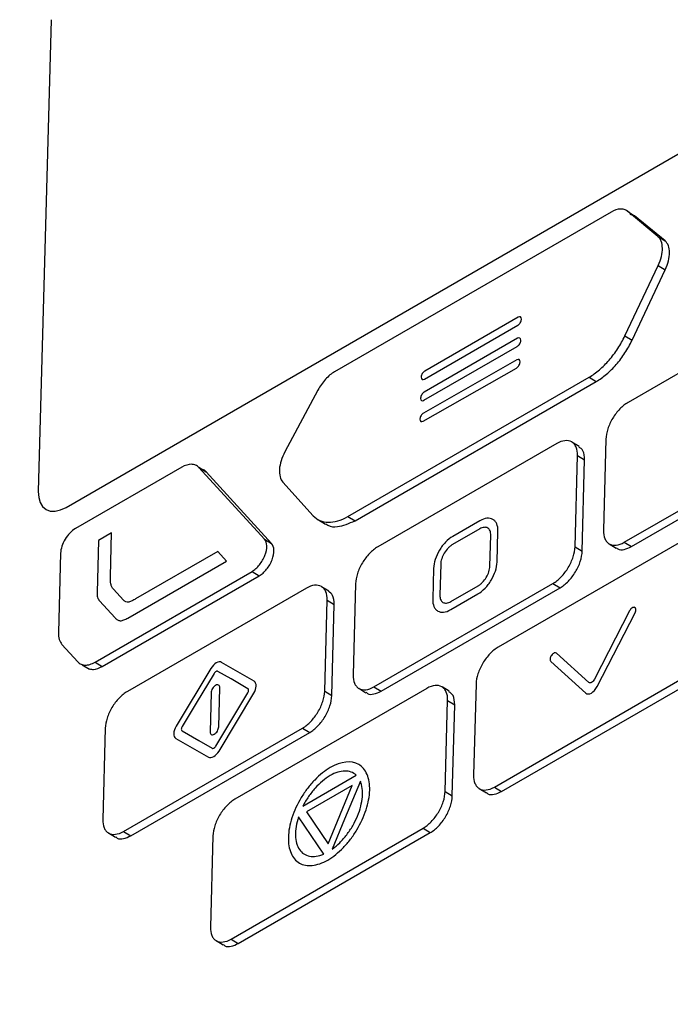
# Model space of a CAD drawing. Header units: millimetres. Extents: x 155400 to 158106, y 111257 to 114783.
# Tile 75 of 152: x 157635 to 157667, y 112040 to 112089. Entities that reach past the tile are written whole.
import ezdxf

# ---------------------------------------------------------------- set-up
doc = ezdxf.new("R2010")
doc.units = ezdxf.units.MM

msp = doc.modelspace()

# ---------------------------------------------------------------- linework, layer by layer
at = {"color": 7, "linetype": 'Continuous', "lineweight": 25}
for p, q in [((157636.812, 112089.031), (157636.176, 112065.727)), ((157637.547, 112064.936), (157679.266, 112089.015)), ((157664.497, 112079.528), (157650.825, 112071.636)), ((157666.807, 112078.318), (157665.302, 112079.562)), ((157665.302, 112079.562), (157665.656, 112079.346)), ((157665.656, 112079.346), (157665.443, 112079.402)), ((157667.16, 112078.101), (157665.656, 112079.346)), ((157666.807, 112078.318), (157667.16, 112078.101)), ((157665.177, 112073.411), (157666.821, 112076.892)), ((157666.821, 112076.892), (157667.174, 112076.675)), ((157665.53, 112073.194), (157667.174, 112076.675)), ((157674.183, 112075.231), (157665.332, 112070.122)), ((157659.892, 112074.332), (157655.282, 112071.671)), ((157660.056, 112074.221), (157660.057, 112074.237)), ((157655.271, 112071.269), (157659.881, 112073.93)), ((157659.864, 112073.287), (157655.253, 112070.627)), ((157660.028, 112073.176), (157660.028, 112073.193)), ((157665.177, 112073.411), (157665.53, 112073.194)), ((157655.242, 112070.225), (157659.853, 112072.886)), ((157659.83, 112072.224), (157655.221, 112069.595)), ((157659.993, 112072.111), (157659.994, 112072.127)), ((157655.208, 112069.192), (157659.817, 112071.821)), ((157651.484, 112064.489), (157663.407, 112071.371)), ((157651.837, 112064.273), (157663.76, 112071.154)), ((157655.107, 112071.38), (157655.106, 112071.364)), ((157663.407, 112071.371), (157663.76, 112071.154)), ((157649.999, 112070.734), (157648.363, 112067.677)), ((157655.078, 112070.336), (157655.078, 112070.32)), ((157655.045, 112069.305), (157655.044, 112069.289)), ((157662.909, 112067.943), (157662.556, 112068.16)), ((157664.239, 112068.305), (157664.116, 112063.804)), ((157665.144, 112063.211), (157673.994, 112068.319)), ((157665.497, 112062.995), (157674.348, 112068.103)), ((157661.805, 112068.087), (157652.955, 112062.978)), ((157662.71, 112062.993), (157662.833, 112067.493)), ((157662.833, 112067.493), (157663.186, 112067.277)), ((157663.064, 112062.776), (157663.186, 112067.277)), ((157643.263, 112066.917), (157638.007, 112063.883)), ((157643.908, 112067.033), (157643.892, 112067.043)), ((157644.246, 112066.826), (157644.105, 112066.913)), ((157647.354, 112063.366), (157644.117, 112066.904)), ((157644.117, 112066.904), (157644.471, 112066.688)), ((157647.707, 112063.149), (157644.471, 112066.688)), ((157648.266, 112066.183), (157649.77, 112064.519)), ((157650.027, 112064.316), (157650.381, 112064.099)), ((157651.484, 112064.489), (157651.837, 112064.273)), ((157658.007, 112064.273), (157656.663, 112063.497)), ((157657.996, 112063.871), (157656.652, 112063.095)), ((157658.856, 112062.232), (157658.897, 112063.759)), ((157639.147, 112063.299), (157639.077, 112060.736)), ((157639.801, 112063.676), (157639.147, 112063.299)), ((157639.742, 112061.521), (157639.801, 112063.676)), ((157647.354, 112063.366), (157647.707, 112063.149)), ((157658.502, 112062.028), (157658.544, 112063.555)), ((157668.395, 112063.499), (157658.911, 112058.025)), ((157645.052, 112062.757), (157640.983, 112060.411)), ((157645.472, 112062.279), (157645.052, 112062.757)), ((157662.71, 112062.993), (157663.064, 112062.776)), ((157664.393, 112063.138), (157664.746, 112062.921)), ((157665.144, 112063.211), (157665.497, 112062.995)), ((157637.278, 112062.672), (157637.171, 112058.744)), ((157640.596, 112059.464), (157645.472, 112062.279)), ((157655.715, 112061.922), (157655.674, 112060.395)), ((157656.069, 112062.126), (157656.027, 112060.599)), ((157638.981, 112057.288), (157646.74, 112061.767)), ((157639.334, 112057.072), (157647.093, 112061.55)), ((157646.74, 112061.767), (157647.093, 112061.55)), ((157640.395, 112060.346), (157639.896, 112060.891)), ((157649.427, 112060.943), (157640.577, 112055.834)), ((157650.532, 112060.799), (157650.179, 112061.016)), ((157651.861, 112061.161), (157651.738, 112056.66)), ((157652.766, 112056.067), (157661.617, 112061.175)), ((157653.12, 112055.851), (157661.97, 112060.959)), ((157656.576, 112060.283), (157657.919, 112061.058)), ((157661.617, 112061.175), (157661.97, 112060.959)), ((157650.333, 112055.849), (157650.455, 112060.349)), ((157650.455, 112060.349), (157650.809, 112060.133)), ((157656.565, 112059.881), (157657.908, 112060.657)), ((157639.204, 112060.311), (157639.969, 112059.473)), ((157650.686, 112055.632), (157650.809, 112060.133)), ((157665.405, 112059.817), (157663.672, 112056.445)), ((157663.799, 112056.076), (157665.676, 112059.729)), ((157637.342, 112058.165), (157638.125, 112057.302)), ((157663.394, 112056.284), (157661.794, 112057.733)), ((157638.35, 112057.162), (157638.704, 112056.946)), ((157638.981, 112057.288), (157639.334, 112057.072)), ((157644.705, 112056.972), (157642.988, 112054.119)), ((157646.844, 112056.344), (157645.23, 112057.275)), ((157661.509, 112057.324), (157663.243, 112055.755)), ((157658.723, 112051.114), (157668.207, 112056.588)), ((157645.094, 112054.09), (157645.147, 112056.021)), ((157655.384, 112055.989), (157645.899, 112050.515)), ((157652.015, 112055.994), (157652.369, 112055.777)), ((157652.766, 112056.067), (157653.12, 112055.851)), ((157656.488, 112055.846), (157656.135, 112056.063)), ((157657.818, 112056.208), (157657.695, 112051.707)), ((157659.076, 112050.897), (157668.56, 112056.371)), ((157644.722, 112055.776), (157644.669, 112053.845)), ((157645.111, 112052.894), (157646.828, 112055.747)), ((157650.333, 112055.849), (157650.686, 112055.632)), ((157656.289, 112050.896), (157656.412, 112055.396)), ((157656.412, 112055.396), (157656.765, 112055.179)), ((157656.642, 112050.679), (157656.765, 112055.179)), ((157639.484, 112054.017), (157639.361, 112049.516)), ((157640.389, 112048.923), (157649.239, 112054.031)), ((157649.239, 112054.031), (157649.592, 112053.815)), ((157640.742, 112048.707), (157649.592, 112053.815)), ((157642.972, 112053.522), (157644.586, 112052.591)), ((157649.26, 112050.178), (157651.897, 112051.699)), ((157651.698, 112051.19), (157649.438, 112049.885)), ((157650.507, 112048.314), (157651.698, 112051.19)), ((157658.723, 112051.114), (157659.076, 112050.897)), ((157656.289, 112050.896), (157656.642, 112050.679)), ((157657.972, 112051.041), (157658.325, 112050.824)), ((157650.285, 112047.806), (157649.038, 112049.64)), ((157649.438, 112049.885), (157650.507, 112048.314)), ((157639.638, 112048.85), (157639.991, 112048.633)), ((157640.389, 112048.923), (157640.742, 112048.707)), ((157644.806, 112048.698), (157644.683, 112044.197)), ((157645.711, 112043.604), (157655.195, 112049.078)), ((157646.064, 112043.387), (157655.549, 112048.862)), ((157655.195, 112049.078), (157655.549, 112048.862)), ((157644.96, 112043.531), (157645.313, 112043.314)), ((157645.711, 112043.604), (157646.064, 112043.387))]:
    msp.add_line(p, q, dxfattribs=at)
at = {"color": 7, "linetype": 'Continuous', "lineweight": 25, "flags": 128}
for points in [[(157636.176, 112065.727), (157636.195, 112065.429), (157636.267, 112065.174), (157636.39, 112064.972), (157636.559, 112064.83), (157636.768, 112064.753), (157637.009, 112064.746), (157637.272, 112064.808), (157637.547, 112064.936)], [(157644.865, 112056.725), (157643.981, 112055.256), (157643.286, 112054.101)], [(157646.536, 112055.976), (157645.705, 112056.456), (157645.051, 112056.833)], [(157644.951, 112053.14), (157645.835, 112054.61), (157646.53, 112055.765)], [(157643.281, 112053.889), (157644.112, 112053.41), (157644.765, 112053.033)], [(157652.097, 112051.405), (157651.319, 112049.527), (157650.708, 112048.05)]]:
    msp.add_lwpolyline(points, dxfattribs=at)
at = {"color": 7, "linetype": 'Continuous', "lineweight": 25}
for points, knots in [([(157731.015, 112270.936), (157730.515, 112256.992), (157730.011, 112242.916), (157728.996, 112214.581), (157728.485, 112200.322), (157726.948, 112157.404), (157725.916, 112128.609), (157724.38, 112085.728), (157723.87, 112071.487), (157723.237, 112053.806), (157723.047, 112048.511), (157722.827, 112042.351), (157722.728, 112039.605), (157722.693, 112038.617), (157722.685, 112038.398), (157722.681, 112038.286), (157722.666, 112037.974), (157722.652, 112037.791), (157722.616, 112037.446), (157722.596, 112037.284), (157722.552, 112036.969), (157722.527, 112036.817), (157722.448, 112036.373), (157722.387, 112036.091), (157722.252, 112035.533), (157722.177, 112035.257), (157722.008, 112034.701), (157721.915, 112034.421), (157721.705, 112033.838), (157721.588, 112033.537), (157721.381, 112033.048), (157721.306, 112032.879), (157721.181, 112032.607), (157721.137, 112032.514), (157721.051, 112032.328), (157720.834, 112031.864), (157720.268, 112030.653), (157719.742, 112029.525), (157717.978, 112025.749), (157716.54, 112022.668), (157713.643, 112016.464), (157712.186, 112013.344), (157709.296, 112007.155), (157707.864, 112004.087), (157705.761, 111999.584), (157704.981, 111997.913), (157704.213, 111996.268), (157704.042, 111995.902), (157703.957, 111995.723), (157703.704, 111995.213), (157703.536, 111994.9), (157703.029, 111994.005), (157702.686, 111993.468), (157701.976, 111992.456), (157701.608, 111991.98), (157700.827, 111991.062), (157700.416, 111990.621), (157699.735, 111989.97), (157699.497, 111989.755), (157698.987, 111989.324), (157698.716, 111989.108), (157698.26, 111988.777), (157698.1, 111988.665), (157697.753, 111988.437), (157697.566, 111988.32), (157696.924, 111987.949), (157696.493, 111987.7), (157689.163, 111983.469), (157681.973, 111979.318), (157667.216, 111970.799), (157659.652, 111966.432), (157652.087, 111962.065)], [0, 0, 0, 0, 0.125, 0.125, 0.25, 0.25, 0.5, 0.5, 0.625, 0.625, 0.65625, 0.671875, 0.679687, 0.680664, 0.680664, 0.681641, 0.681641, 0.683594, 0.683594, 0.685547, 0.685547, 0.6875, 0.6875, 0.691406, 0.691406, 0.695312, 0.695312, 0.699219, 0.699219, 0.703125, 0.703125, 0.705078, 0.705078, 0.706055, 0.706055, 0.707031, 0.710937, 0.71875, 0.71875, 0.75, 0.75, 0.78125, 0.78125, 0.8125, 0.8125, 0.828125, 0.830078, 0.830078, 0.832031, 0.832031, 0.835937, 0.835937, 0.84375, 0.84375, 0.851562, 0.851562, 0.859375, 0.859375, 0.863281, 0.863281, 0.867187, 0.867187, 0.869141, 0.869141, 0.871094, 0.871094, 0.875, 0.875, 0.9375, 0.9375, 1, 1, 1, 1]), ([(157592.422, 112190.928), (157591.922, 112176.984), (157591.418, 112162.908), (157590.403, 112134.573), (157589.892, 112120.314), (157588.355, 112077.396), (157587.324, 112048.601), (157585.787, 112005.72), (157585.277, 111991.479), (157584.644, 111973.798), (157584.454, 111968.503), (157584.234, 111962.343), (157584.135, 111959.597), (157584.1, 111958.609), (157584.092, 111958.39), (157584.088, 111958.278), (157584.08, 111957.97), (157584.082, 111957.796), (157584.094, 111957.479), (157584.103, 111957.334), (157584.126, 111957.058), (157584.141, 111956.928), (157584.191, 111956.558), (157584.233, 111956.336), (157584.334, 111955.915), (157584.392, 111955.716), (157584.527, 111955.335), (157584.603, 111955.152), (157584.78, 111954.793), (157584.88, 111954.617), (157585.06, 111954.352), (157585.126, 111954.263), (157585.236, 111954.128), (157585.275, 111954.082), (157585.351, 111953.991), (157585.543, 111953.763), (157586.044, 111953.167), (157586.51, 111952.613), (157588.072, 111950.756), (157589.346, 111949.24), (157591.911, 111946.19), (157593.201, 111944.656), (157595.761, 111941.612), (157597.029, 111940.104), (157598.891, 111937.889), (157599.582, 111937.068), (157600.263, 111936.258), (157600.413, 111936.079), (157600.489, 111935.992), (157600.716, 111935.759), (157600.868, 111935.631), (157601.331, 111935.296), (157601.649, 111935.141), (157602.315, 111934.923), (157602.664, 111934.86), (157603.41, 111934.824), (157603.806, 111934.85), (157604.469, 111934.974), (157604.701, 111935.031), (157605.2, 111935.182), (157605.467, 111935.277), (157605.919, 111935.47), (157606.077, 111935.542), (157606.422, 111935.712), (157606.608, 111935.811), (157607.25, 111936.181), (157607.681, 111936.43), (157615.011, 111940.662), (157622.201, 111944.812), (157636.958, 111953.331), (157644.523, 111957.698), (157652.087, 111962.065)], [0, 0, 0, 0, 0.125, 0.125, 0.25, 0.25, 0.5, 0.5, 0.625, 0.625, 0.65625, 0.671875, 0.679688, 0.680664, 0.680664, 0.681641, 0.681641, 0.683594, 0.683594, 0.685547, 0.685547, 0.6875, 0.6875, 0.691406, 0.691406, 0.695313, 0.695313, 0.699219, 0.699219, 0.703125, 0.703125, 0.705078, 0.705078, 0.706055, 0.706055, 0.707031, 0.710938, 0.71875, 0.71875, 0.75, 0.75, 0.78125, 0.78125, 0.8125, 0.8125, 0.828125, 0.830078, 0.830078, 0.832031, 0.832031, 0.835938, 0.835938, 0.84375, 0.84375, 0.851563, 0.851563, 0.859375, 0.859375, 0.863281, 0.863281, 0.867188, 0.867188, 0.869141, 0.869141, 0.871094, 0.871094, 0.875, 0.875, 0.9375, 0.9375, 1, 1, 1, 1]), ([(157665.302, 112079.562), (157665.254, 112079.602), (157665.2, 112079.631), (157665.081, 112079.668), (157665.015, 112079.676), (157664.808, 112079.668), (157664.654, 112079.618), (157664.497, 112079.528)], [0, 0, 0, 0, 0.25, 0.25, 0.5, 0.5, 1, 1, 1, 1]), ([(157666.821, 112076.892), (157666.89, 112077.038), (157666.942, 112077.184), (157667.014, 112077.473), (157667.031, 112077.61), (157667.028, 112077.995), (157666.949, 112078.2), (157666.807, 112078.318)], [0, 0, 0, 0, 0.25, 0.25, 0.5, 0.5, 1, 1, 1, 1]), ([(157667.174, 112076.675), (157667.243, 112076.822), (157667.296, 112076.967), (157667.367, 112077.257), (157667.384, 112077.394), (157667.381, 112077.779), (157667.303, 112077.983), (157667.16, 112078.101)], [0, 0, 0, 0, 0.25, 0.25, 0.5, 0.5, 1, 1, 1, 1]), ([(157659.881, 112073.93), (157659.926, 112073.956), (157659.97, 112074.002), (157660.035, 112074.11), (157660.055, 112074.17), (157660.056, 112074.221)], [0, 0, 0, 0, 0.5, 0.5, 1, 1, 1, 1]), ([(157660.057, 112074.237), (157660.058, 112074.288), (157660.041, 112074.327), (157659.98, 112074.362), (157659.937, 112074.358), (157659.892, 112074.332)], [0, 0, 0, 0, 0.5, 0.5, 1, 1, 1, 1]), ([(157659.853, 112072.886), (157659.898, 112072.912), (157659.942, 112072.958), (157660.007, 112073.065), (157660.026, 112073.126), (157660.028, 112073.176)], [0, 0, 0, 0, 0.5, 0.5, 1, 1, 1, 1]), ([(157660.028, 112073.193), (157660.03, 112073.243), (157660.013, 112073.283), (157659.952, 112073.318), (157659.909, 112073.313), (157659.864, 112073.287)], [0, 0, 0, 0, 0.5, 0.5, 1, 1, 1, 1]), ([(157663.407, 112071.371), (157663.579, 112071.47), (157663.748, 112071.591), (157664.08, 112071.873), (157664.244, 112072.036), (157664.549, 112072.388), (157664.694, 112072.58), (157664.957, 112072.985), (157665.074, 112073.194), (157665.177, 112073.411)], [0, 0, 0, 0, 0.25, 0.25, 0.5, 0.5, 0.75, 0.75, 1, 1, 1, 1]), ([(157663.76, 112071.154), (157663.932, 112071.254), (157664.101, 112071.374), (157664.433, 112071.656), (157664.597, 112071.82), (157664.903, 112072.171), (157665.047, 112072.364), (157665.311, 112072.768), (157665.428, 112072.977), (157665.53, 112073.194)], [0, 0, 0, 0, 0.25, 0.25, 0.5, 0.5, 0.75, 0.75, 1, 1, 1, 1]), ([(157659.817, 112071.821), (157659.862, 112071.847), (157659.906, 112071.893), (157659.971, 112072), (157659.991, 112072.06), (157659.993, 112072.111)], [0, 0, 0, 0, 0.5, 0.5, 1, 1, 1, 1]), ([(157659.994, 112072.127), (157659.995, 112072.178), (157659.978, 112072.218), (157659.918, 112072.254), (157659.875, 112072.25), (157659.83, 112072.224)], [0, 0, 0, 0, 0.5, 0.5, 1, 1, 1, 1]), ([(157650.825, 112071.636), (157650.747, 112071.591), (157650.67, 112071.538), (157650.519, 112071.413), (157650.444, 112071.341), (157650.231, 112071.109), (157650.103, 112070.928), (157649.999, 112070.734)], [0, 0, 0, 0, 0.25, 0.25, 0.5, 0.5, 1, 1, 1, 1]), ([(157655.282, 112071.671), (157655.237, 112071.645), (157655.193, 112071.599), (157655.128, 112071.492), (157655.108, 112071.431), (157655.107, 112071.38)], [0, 0, 0, 0, 0.5, 0.5, 1, 1, 1, 1]), ([(157655.106, 112071.364), (157655.105, 112071.313), (157655.122, 112071.274), (157655.183, 112071.239), (157655.226, 112071.244), (157655.271, 112071.269)], [0, 0, 0, 0, 0.5, 0.5, 1, 1, 1, 1]), ([(157655.253, 112070.627), (157655.209, 112070.601), (157655.164, 112070.554), (157655.1, 112070.447), (157655.08, 112070.387), (157655.078, 112070.336)], [0, 0, 0, 0, 0.5, 0.5, 1, 1, 1, 1]), ([(157655.078, 112070.32), (157655.077, 112070.269), (157655.094, 112070.23), (157655.154, 112070.194), (157655.198, 112070.199), (157655.242, 112070.225)], [0, 0, 0, 0, 0.5, 0.5, 1, 1, 1, 1]), ([(157665.332, 112070.122), (157665.192, 112070.041), (157665.054, 112069.931), (157664.859, 112069.729), (157664.797, 112069.657), (157664.679, 112069.503), (157664.623, 112069.421), (157664.472, 112069.169), (157664.389, 112068.989), (157664.276, 112068.638), (157664.243, 112068.464), (157664.239, 112068.305)], [0, 0, 0, 0, 0.25, 0.25, 0.375, 0.375, 0.5, 0.5, 0.75, 0.75, 1, 1, 1, 1]), ([(157655.221, 112069.595), (157655.176, 112069.57), (157655.132, 112069.524), (157655.067, 112069.417), (157655.047, 112069.356), (157655.045, 112069.305)], [0, 0, 0, 0, 0.5, 0.5, 1, 1, 1, 1]), ([(157655.044, 112069.289), (157655.043, 112069.238), (157655.059, 112069.198), (157655.12, 112069.163), (157655.163, 112069.167), (157655.208, 112069.192)], [0, 0, 0, 0, 0.5, 0.5, 1, 1, 1, 1]), ([(157662.833, 112067.493), (157662.837, 112067.652), (157662.814, 112067.793), (157662.74, 112067.966), (157662.709, 112068.016), (157662.636, 112068.103), (157662.593, 112068.139), (157662.451, 112068.221), (157662.335, 112068.243), (157662.083, 112068.216), (157661.945, 112068.167), (157661.805, 112068.087)], [0, 0, 0, 0, 0.25, 0.25, 0.375, 0.375, 0.5, 0.5, 0.75, 0.75, 1, 1, 1, 1]), ([(157648.363, 112067.677), (157648.285, 112067.533), (157648.224, 112067.387), (157648.133, 112067.092), (157648.106, 112066.951), (157648.08, 112066.547), (157648.139, 112066.324), (157648.266, 112066.183)], [0, 0, 0, 0, 0.25, 0.25, 0.5, 0.5, 1, 1, 1, 1]), ([(157663.186, 112067.277), (157663.175, 112067.448), (157663.155, 112067.747), (157662.973, 112067.869), (157662.894, 112067.922)], [0, 0, 0, 0, 0.570029, 1, 1, 1, 1]), ([(157644.117, 112066.904), (157644.07, 112066.956), (157644.016, 112066.995), (157643.892, 112067.048), (157643.822, 112067.062), (157643.601, 112067.066), (157643.434, 112067.016), (157643.263, 112066.917)], [0, 0, 0, 0, 0.25, 0.25, 0.5, 0.5, 1, 1, 1, 1]), ([(157644.471, 112066.688), (157644.416, 112066.743), (157644.351, 112066.808), (157644.257, 112066.818), (157644.243, 112066.819)], [0, 0, 0, 0, 0.848869, 1, 1, 1, 1]), ([(157649.77, 112064.519), (157649.864, 112064.415), (157649.973, 112064.336), (157650.22, 112064.228), (157650.36, 112064.199), (157650.656, 112064.194), (157650.814, 112064.217), (157651.144, 112064.316), (157651.312, 112064.39), (157651.484, 112064.489)], [0, 0, 0, 0, 0.25, 0.25, 0.5, 0.5, 0.75, 0.75, 1, 1, 1, 1]), ([(157650.392, 112064.118), (157650.426, 112064.093), (157650.58, 112063.977), (157651.056, 112063.937), (157651.541, 112064.146), (157651.837, 112064.273)], [0, 0, 0, 0, 0.09709, 0.448927, 1, 1, 1, 1]), ([(157658.897, 112063.759), (157658.901, 112063.896), (157658.881, 112064.018), (157658.817, 112064.168), (157658.791, 112064.211), (157658.727, 112064.286), (157658.69, 112064.318), (157658.567, 112064.389), (157658.466, 112064.408), (157658.248, 112064.385), (157658.128, 112064.343), (157658.007, 112064.273)], [0, 0, 0, 0, 0.25, 0.25, 0.375, 0.375, 0.5, 0.5, 0.75, 0.75, 1, 1, 1, 1]), ([(157638.007, 112063.883), (157637.913, 112063.829), (157637.821, 112063.756), (157637.648, 112063.576), (157637.568, 112063.471), (157637.366, 112063.136), (157637.283, 112062.884), (157637.278, 112062.672)], [0, 0, 0, 0, 0.25, 0.25, 0.5, 0.5, 1, 1, 1, 1]), ([(157658.544, 112063.555), (157658.544, 112063.596), (157658.543, 112063.637), (157658.53, 112063.71), (157658.521, 112063.745), (157658.481, 112063.837), (157658.442, 112063.884), (157658.34, 112063.943), (157658.279, 112063.954), (157658.178, 112063.943), (157658.143, 112063.935), (157658.07, 112063.91), (157658.033, 112063.891), (157657.996, 112063.871)], [0, 0, 0, 0, 0.125, 0.125, 0.25, 0.25, 0.5, 0.5, 0.75, 0.75, 0.875, 0.875, 1, 1, 1, 1]), ([(157664.116, 112063.804), (157664.112, 112063.645), (157664.135, 112063.505), (157664.209, 112063.332), (157664.239, 112063.282), (157664.313, 112063.195), (157664.356, 112063.159), (157664.498, 112063.077), (157664.614, 112063.055), (157664.865, 112063.082), (157665.004, 112063.13), (157665.144, 112063.211)], [0, 0, 0, 0, 0.25, 0.25, 0.375, 0.375, 0.5, 0.5, 0.75, 0.75, 1, 1, 1, 1]), ([(157646.74, 112061.767), (157646.805, 112061.804), (157646.868, 112061.851), (157646.993, 112061.962), (157647.054, 112062.026), (157647.221, 112062.233), (157647.316, 112062.398), (157647.442, 112062.725), (157647.473, 112062.888), (157647.465, 112063.171), (157647.425, 112063.288), (157647.354, 112063.366)], [0, 0, 0, 0, 0.125, 0.125, 0.25, 0.25, 0.5, 0.5, 0.75, 0.75, 1, 1, 1, 1]), ([(157656.663, 112063.497), (157656.542, 112063.427), (157656.422, 112063.331), (157656.253, 112063.156), (157656.199, 112063.094), (157656.097, 112062.961), (157656.049, 112062.889), (157655.918, 112062.671), (157655.846, 112062.515), (157655.747, 112062.211), (157655.719, 112062.06), (157655.715, 112061.922)], [0, 0, 0, 0, 0.25, 0.25, 0.375, 0.375, 0.5, 0.5, 0.75, 0.75, 1, 1, 1, 1]), ([(157647.093, 112061.55), (157647.158, 112061.588), (157647.222, 112061.634), (157647.347, 112061.745), (157647.407, 112061.809), (157647.575, 112062.017), (157647.67, 112062.181), (157647.795, 112062.508), (157647.827, 112062.672), (157647.818, 112062.954), (157647.778, 112063.071), (157647.707, 112063.149)], [0, 0, 0, 0, 0.125, 0.125, 0.25, 0.25, 0.5, 0.5, 0.75, 0.75, 1, 1, 1, 1]), ([(157652.955, 112062.978), (157652.815, 112062.897), (157652.676, 112062.787), (157652.481, 112062.585), (157652.419, 112062.513), (157652.302, 112062.359), (157652.246, 112062.276), (157652.094, 112062.025), (157652.012, 112061.845), (157651.898, 112061.494), (157651.866, 112061.32), (157651.861, 112061.161)], [0, 0, 0, 0, 0.25, 0.25, 0.375, 0.375, 0.5, 0.5, 0.75, 0.75, 1, 1, 1, 1]), ([(157656.652, 112063.095), (157656.615, 112063.073), (157656.578, 112063.049), (157656.505, 112062.99), (157656.469, 112062.958), (157656.365, 112062.85), (157656.301, 112062.766), (157656.193, 112062.587), (157656.149, 112062.491), (157656.104, 112062.351), (157656.092, 112062.304), (157656.075, 112062.213), (157656.071, 112062.169), (157656.069, 112062.126)], [0, 0, 0, 0, 0.125, 0.125, 0.25, 0.25, 0.5, 0.5, 0.75, 0.75, 0.875, 0.875, 1, 1, 1, 1]), ([(157661.617, 112061.175), (157661.757, 112061.256), (157661.895, 112061.367), (157662.09, 112061.569), (157662.152, 112061.641), (157662.27, 112061.795), (157662.326, 112061.877), (157662.477, 112062.129), (157662.56, 112062.309), (157662.673, 112062.659), (157662.706, 112062.834), (157662.71, 112062.993)], [0, 0, 0, 0, 0.25, 0.25, 0.375, 0.375, 0.5, 0.5, 0.75, 0.75, 1, 1, 1, 1]), ([(157661.97, 112060.959), (157662.11, 112061.04), (157662.248, 112061.15), (157662.444, 112061.352), (157662.505, 112061.424), (157662.623, 112061.578), (157662.679, 112061.661), (157662.83, 112061.912), (157662.913, 112062.092), (157663.027, 112062.443), (157663.059, 112062.617), (157663.064, 112062.776)], [0, 0, 0, 0, 0.25, 0.25, 0.375, 0.375, 0.5, 0.5, 0.75, 0.75, 1, 1, 1, 1]), ([(157664.761, 112062.943), (157664.783, 112062.921), (157664.871, 112062.826), (157665.137, 112062.833), (157665.377, 112062.941), (157665.497, 112062.995)], [0, 0, 0, 0, 0.134373, 0.566168, 1, 1, 1, 1]), ([(157657.908, 112060.657), (157658.029, 112060.727), (157658.149, 112060.823), (157658.318, 112060.997), (157658.372, 112061.06), (157658.474, 112061.193), (157658.522, 112061.265), (157658.654, 112061.483), (157658.725, 112061.638), (157658.824, 112061.943), (157658.852, 112062.094), (157658.856, 112062.232)], [0, 0, 0, 0, 0.25, 0.25, 0.375, 0.375, 0.5, 0.5, 0.75, 0.75, 1, 1, 1, 1]), ([(157657.919, 112061.058), (157657.956, 112061.081), (157657.993, 112061.105), (157658.066, 112061.163), (157658.102, 112061.196), (157658.206, 112061.304), (157658.27, 112061.387), (157658.378, 112061.567), (157658.422, 112061.663), (157658.467, 112061.803), (157658.479, 112061.849), (157658.496, 112061.941), (157658.5, 112061.985), (157658.502, 112062.028)], [0, 0, 0, 0, 0.125, 0.125, 0.25, 0.25, 0.5, 0.5, 0.75, 0.75, 0.875, 0.875, 1, 1, 1, 1]), ([(157639.896, 112060.891), (157639.864, 112060.925), (157639.836, 112060.962), (157639.788, 112061.049), (157639.771, 112061.098), (157639.736, 112061.262), (157639.739, 112061.392), (157639.742, 112061.521)], [0, 0, 0, 0, 0.25, 0.25, 0.5, 0.5, 1, 1, 1, 1]), ([(157650.455, 112060.349), (157650.46, 112060.508), (157650.436, 112060.649), (157650.363, 112060.822), (157650.332, 112060.872), (157650.259, 112060.959), (157650.216, 112060.995), (157650.073, 112061.077), (157649.958, 112061.099), (157649.706, 112061.072), (157649.568, 112061.023), (157649.427, 112060.943)], [0, 0, 0, 0, 0.25, 0.25, 0.375, 0.375, 0.5, 0.5, 0.75, 0.75, 1, 1, 1, 1]), ([(157639.077, 112060.736), (157639.074, 112060.646), (157639.084, 112060.563), (157639.127, 112060.418), (157639.16, 112060.358), (157639.204, 112060.311)], [0, 0, 0, 0, 0.5, 0.5, 1, 1, 1, 1]), ([(157640.983, 112060.411), (157640.927, 112060.378), (157640.87, 112060.346), (157640.757, 112060.29), (157640.701, 112060.266), (157640.595, 112060.243), (157640.545, 112060.246), (157640.461, 112060.282), (157640.426, 112060.312), (157640.395, 112060.346)], [0, 0, 0, 0, 0.25, 0.25, 0.5, 0.5, 0.75, 0.75, 1, 1, 1, 1]), ([(157650.809, 112060.133), (157650.797, 112060.304), (157650.777, 112060.603), (157650.595, 112060.725), (157650.517, 112060.777)], [0, 0, 0, 0, 0.570112, 1, 1, 1, 1]), ([(157655.674, 112060.395), (157655.67, 112060.257), (157655.69, 112060.136), (157655.754, 112059.986), (157655.781, 112059.942), (157655.844, 112059.867), (157655.882, 112059.836), (157656.005, 112059.765), (157656.105, 112059.746), (157656.323, 112059.769), (157656.443, 112059.811), (157656.565, 112059.881)], [0, 0, 0, 0, 0.25, 0.25, 0.375, 0.375, 0.5, 0.5, 0.75, 0.75, 1, 1, 1, 1]), ([(157656.027, 112060.599), (157656.027, 112060.558), (157656.029, 112060.517), (157656.041, 112060.444), (157656.051, 112060.409), (157656.09, 112060.317), (157656.13, 112060.27), (157656.231, 112060.211), (157656.293, 112060.2), (157656.394, 112060.21), (157656.429, 112060.219), (157656.501, 112060.244), (157656.538, 112060.263), (157656.576, 112060.283)], [0, 0, 0, 0, 0.125, 0.125, 0.25, 0.25, 0.5, 0.5, 0.75, 0.75, 0.875, 0.875, 1, 1, 1, 1]), ([(157665.676, 112059.729), (157665.706, 112059.788), (157665.72, 112059.849), (157665.712, 112059.947), (157665.689, 112059.982), (157665.619, 112060.006), (157665.571, 112059.993), (157665.501, 112059.944), (157665.479, 112059.923), (157665.438, 112059.874), (157665.42, 112059.846), (157665.405, 112059.817)], [0, 0, 0, 0, 0.25, 0.25, 0.5, 0.5, 0.75, 0.75, 0.875, 0.875, 1, 1, 1, 1]), ([(157639.969, 112059.473), (157640.004, 112059.435), (157640.041, 112059.401), (157640.125, 112059.35), (157640.175, 112059.335), (157640.285, 112059.334), (157640.346, 112059.348), (157640.469, 112059.395), (157640.532, 112059.427), (157640.596, 112059.464)], [0, 0, 0, 0, 0.25, 0.25, 0.5, 0.5, 0.75, 0.75, 1, 1, 1, 1]), ([(157637.171, 112058.744), (157637.167, 112058.621), (157637.18, 112058.51), (157637.238, 112058.313), (157637.283, 112058.23), (157637.342, 112058.165)], [0, 0, 0, 0, 0.5, 0.5, 1, 1, 1, 1]), ([(157658.911, 112058.025), (157658.771, 112057.944), (157658.633, 112057.833), (157658.437, 112057.632), (157658.376, 112057.559), (157658.258, 112057.406), (157658.202, 112057.323), (157658.051, 112057.072), (157657.968, 112056.892), (157657.854, 112056.541), (157657.822, 112056.367), (157657.818, 112056.208)], [0, 0, 0, 0, 0.25, 0.25, 0.375, 0.375, 0.5, 0.5, 0.75, 0.75, 1, 1, 1, 1]), ([(157661.794, 112057.733), (157661.766, 112057.758), (157661.723, 112057.76), (157661.632, 112057.72), (157661.583, 112057.677), (157661.509, 112057.57), (157661.483, 112057.507), (157661.473, 112057.423), (157661.474, 112057.398), (157661.485, 112057.354), (157661.496, 112057.338), (157661.509, 112057.324)], [0, 0, 0, 0, 0.25, 0.25, 0.5, 0.5, 0.75, 0.75, 0.875, 0.875, 1, 1, 1, 1]), ([(157638.125, 112057.302), (157638.172, 112057.251), (157638.226, 112057.212), (157638.35, 112057.158), (157638.42, 112057.143), (157638.567, 112057.141), (157638.647, 112057.152), (157638.811, 112057.202), (157638.895, 112057.239), (157638.981, 112057.288)], [0, 0, 0, 0, 0.25, 0.25, 0.5, 0.5, 0.75, 0.75, 1, 1, 1, 1]), ([(157638.707, 112056.953), (157638.77, 112056.938), (157638.953, 112056.896), (157639.183, 112057.002), (157639.334, 112057.072)], [0, 0, 0, 0, 0.343295, 1, 1, 1, 1]), ([(157645.23, 112057.275), (157645.163, 112057.314), (157645.068, 112057.303), (157644.875, 112057.192), (157644.777, 112057.091), (157644.705, 112056.972)], [0, 0, 0, 0, 0.5, 0.5, 1, 1, 1, 1]), ([(157645.051, 112056.833), (157645.039, 112056.839), (157645.026, 112056.842), (157644.994, 112056.839), (157644.977, 112056.833), (157644.943, 112056.813), (157644.925, 112056.799), (157644.893, 112056.766), (157644.879, 112056.746), (157644.865, 112056.725)], [0, 0, 0, 0, 0.25, 0.25, 0.5, 0.5, 0.75, 0.75, 1, 1, 1, 1]), ([(157651.738, 112056.66), (157651.734, 112056.501), (157651.757, 112056.361), (157651.831, 112056.188), (157651.862, 112056.138), (157651.935, 112056.051), (157651.978, 112056.015), (157652.12, 112055.933), (157652.236, 112055.911), (157652.488, 112055.938), (157652.626, 112055.986), (157652.766, 112056.067)], [0, 0, 0, 0, 0.25, 0.25, 0.375, 0.375, 0.5, 0.5, 0.75, 0.75, 1, 1, 1, 1]), ([(157663.672, 112056.445), (157663.638, 112056.377), (157663.584, 112056.318), (157663.478, 112056.257), (157663.426, 112056.255), (157663.394, 112056.284)], [0, 0, 0, 0, 0.5, 0.5, 1, 1, 1, 1]), ([(157645.147, 112056.021), (157645.147, 112056.052), (157645.143, 112056.08), (157645.123, 112056.127), (157645.108, 112056.144), (157645.051, 112056.177), (157644.997, 112056.171), (157644.886, 112056.108), (157644.83, 112056.05), (157644.769, 112055.949), (157644.752, 112055.913), (157644.729, 112055.842), (157644.724, 112055.808), (157644.722, 112055.776)], [0, 0, 0, 0, 0.125, 0.125, 0.25, 0.25, 0.5, 0.5, 0.75, 0.75, 0.875, 0.875, 1, 1, 1, 1]), ([(157646.53, 112055.765), (157646.542, 112055.786), (157646.553, 112055.808), (157646.567, 112055.852), (157646.571, 112055.873), (157646.572, 112055.912), (157646.569, 112055.93), (157646.557, 112055.959), (157646.547, 112055.968), (157646.536, 112055.976)], [0, 0, 0, 0, 0.25, 0.25, 0.5, 0.5, 0.75, 0.75, 1, 1, 1, 1]), ([(157646.828, 112055.747), (157646.899, 112055.866), (157646.941, 112055.998), (157646.948, 112056.218), (157646.911, 112056.305), (157646.844, 112056.344)], [0, 0, 0, 0, 0.5, 0.5, 1, 1, 1, 1]), ([(157656.412, 112055.396), (157656.416, 112055.555), (157656.393, 112055.695), (157656.319, 112055.868), (157656.288, 112055.919), (157656.215, 112056.005), (157656.172, 112056.041), (157656.03, 112056.124), (157655.914, 112056.145), (157655.662, 112056.118), (157655.524, 112056.07), (157655.384, 112055.989)], [0, 0, 0, 0, 0.25, 0.25, 0.375, 0.375, 0.5, 0.5, 0.75, 0.75, 1, 1, 1, 1]), ([(157663.243, 112055.755), (157663.307, 112055.697), (157663.41, 112055.7), (157663.623, 112055.823), (157663.73, 112055.941), (157663.799, 112056.076)], [0, 0, 0, 0, 0.5, 0.5, 1, 1, 1, 1]), ([(157640.577, 112055.834), (157640.437, 112055.754), (157640.299, 112055.643), (157640.104, 112055.441), (157640.042, 112055.369), (157639.924, 112055.215), (157639.868, 112055.133), (157639.717, 112054.881), (157639.634, 112054.701), (157639.52, 112054.35), (157639.488, 112054.176), (157639.484, 112054.017)], [0, 0, 0, 0, 0.25, 0.25, 0.375, 0.375, 0.5, 0.5, 0.75, 0.75, 1, 1, 1, 1]), ([(157649.239, 112054.031), (157649.379, 112054.112), (157649.517, 112054.223), (157649.713, 112054.425), (157649.774, 112054.497), (157649.892, 112054.651), (157649.948, 112054.733), (157650.099, 112054.985), (157650.182, 112055.165), (157650.296, 112055.516), (157650.328, 112055.69), (157650.333, 112055.849)], [0, 0, 0, 0, 0.25, 0.25, 0.375, 0.375, 0.5, 0.5, 0.75, 0.75, 1, 1, 1, 1]), ([(157649.592, 112053.815), (157649.733, 112053.896), (157649.871, 112054.006), (157650.066, 112054.208), (157650.128, 112054.28), (157650.245, 112054.434), (157650.301, 112054.517), (157650.453, 112054.768), (157650.535, 112054.948), (157650.649, 112055.299), (157650.682, 112055.473), (157650.686, 112055.632)], [0, 0, 0, 0, 0.25, 0.25, 0.375, 0.375, 0.5, 0.5, 0.75, 0.75, 1, 1, 1, 1]), ([(157652.384, 112055.799), (157652.405, 112055.777), (157652.494, 112055.682), (157652.759, 112055.689), (157652.999, 112055.797), (157653.12, 112055.851)], [0, 0, 0, 0, 0.134334, 0.566083, 1, 1, 1, 1]), ([(157656.765, 112055.179), (157656.754, 112055.35), (157656.734, 112055.65), (157656.551, 112055.772), (157656.473, 112055.824)], [0, 0, 0, 0, 0.5700195, 1, 1, 1, 1]), ([(157642.988, 112054.119), (157642.917, 112054), (157642.875, 112053.868), (157642.869, 112053.648), (157642.905, 112053.561), (157642.972, 112053.522)], [0, 0, 0, 0, 0.5, 0.5, 1, 1, 1, 1]), ([(157643.286, 112054.101), (157643.274, 112054.08), (157643.264, 112054.058), (157643.25, 112054.014), (157643.246, 112053.993), (157643.245, 112053.953), (157643.247, 112053.936), (157643.259, 112053.907), (157643.269, 112053.897), (157643.281, 112053.889)], [0, 0, 0, 0, 0.25, 0.25, 0.5, 0.5, 0.75, 0.75, 1, 1, 1, 1]), ([(157644.669, 112053.845), (157644.668, 112053.781), (157644.689, 112053.732), (157644.765, 112053.688), (157644.82, 112053.694), (157644.931, 112053.758), (157644.986, 112053.816), (157645.068, 112053.952), (157645.092, 112054.027), (157645.094, 112054.09)], [0, 0, 0, 0, 0.25, 0.25, 0.5, 0.5, 0.75, 0.75, 1, 1, 1, 1]), ([(157644.765, 112053.033), (157644.777, 112053.027), (157644.79, 112053.023), (157644.822, 112053.027), (157644.839, 112053.033), (157644.874, 112053.053), (157644.891, 112053.067), (157644.923, 112053.1), (157644.937, 112053.12), (157644.951, 112053.14)], [0, 0, 0, 0, 0.25, 0.25, 0.5, 0.5, 0.75, 0.75, 1, 1, 1, 1]), ([(157644.586, 112052.591), (157644.653, 112052.552), (157644.748, 112052.563), (157644.942, 112052.674), (157645.039, 112052.775), (157645.111, 112052.894)], [0, 0, 0, 0, 0.5, 0.5, 1, 1, 1, 1]), ([(157652.558, 112050.957), (157652.562, 112051.108), (157652.552, 112051.248), (157652.509, 112051.51), (157652.474, 112051.632), (157652.38, 112051.85), (157652.323, 112051.946), (157652.184, 112052.111), (157652.103, 112052.18), (157651.654, 112052.439), (157651.135, 112052.383), (157650.481, 112052.007), (157650.348, 112051.915), (157650.088, 112051.707), (157649.962, 112051.591), (157649.715, 112051.336), (157649.595, 112051.197), (157649.372, 112050.907), (157649.268, 112050.754), (157648.978, 112050.273), (157648.825, 112049.936), (157648.662, 112049.433), (157648.619, 112049.268), (157648.559, 112048.946), (157648.541, 112048.787), (157648.537, 112048.636)], [0, 0, 0, 0, 0.0625, 0.0625, 0.125, 0.125, 0.1875, 0.1875, 0.25, 0.25, 0.5, 0.5, 0.5625, 0.5625, 0.625, 0.625, 0.6875, 0.6875, 0.75, 0.75, 0.875, 0.875, 0.9375, 0.9375, 1, 1, 1, 1]), ([(157651.897, 112051.699), (157651.822, 112051.77), (157651.737, 112051.822), (157651.546, 112051.891), (157651.44, 112051.908), (157651.105, 112051.903), (157650.854, 112051.827), (157650.475, 112051.609), (157650.346, 112051.517), (157650.098, 112051.308), (157649.977, 112051.19), (157649.744, 112050.929), (157649.636, 112050.79), (157649.434, 112050.495), (157649.341, 112050.338), (157649.26, 112050.178)], [0, 0, 0, 0, 0.125, 0.125, 0.25, 0.25, 0.5, 0.5, 0.625, 0.625, 0.75, 0.75, 0.875, 0.875, 1, 1, 1, 1]), ([(157657.695, 112051.707), (157657.69, 112051.548), (157657.714, 112051.408), (157657.788, 112051.235), (157657.818, 112051.185), (157657.891, 112051.098), (157657.934, 112051.062), (157658.077, 112050.98), (157658.192, 112050.958), (157658.444, 112050.985), (157658.582, 112051.033), (157658.723, 112051.114)], [0, 0, 0, 0, 0.25, 0.25, 0.375, 0.375, 0.5, 0.5, 0.75, 0.75, 1, 1, 1, 1]), ([(157650.708, 112048.05), (157650.836, 112048.142), (157650.959, 112048.248), (157651.198, 112048.487), (157651.315, 112048.62), (157651.53, 112048.901), (157651.63, 112049.05), (157651.811, 112049.362), (157651.89, 112049.521), (157652.023, 112049.842), (157652.078, 112050.007), (157652.157, 112050.324), (157652.183, 112050.479), (157652.208, 112050.778), (157652.206, 112050.918), (157652.173, 112051.179), (157652.142, 112051.3), (157652.097, 112051.405)], [0, 0, 0, 0, 0.125, 0.125, 0.25, 0.25, 0.375, 0.375, 0.5, 0.5, 0.625, 0.625, 0.75, 0.75, 0.875, 0.875, 1, 1, 1, 1]), ([(157648.537, 112048.636), (157648.533, 112048.485), (157648.543, 112048.345), (157648.587, 112048.084), (157648.622, 112047.962), (157648.715, 112047.743), (157648.773, 112047.647), (157648.911, 112047.482), (157648.992, 112047.413), (157649.171, 112047.309), (157649.27, 112047.273), (157649.485, 112047.234), (157649.601, 112047.231), (157649.839, 112047.257), (157649.964, 112047.285), (157650.222, 112047.375), (157650.352, 112047.435), (157650.614, 112047.586), (157650.747, 112047.678), (157651.007, 112047.886), (157651.133, 112048.002), (157651.38, 112048.257), (157651.5, 112048.396), (157651.723, 112048.686), (157651.827, 112048.839), (157652.117, 112049.32), (157652.27, 112049.658), (157652.433, 112050.16), (157652.475, 112050.325), (157652.536, 112050.647), (157652.554, 112050.806), (157652.558, 112050.957)], [0, 0, 0, 0, 0.0625, 0.0625, 0.125, 0.125, 0.1875, 0.1875, 0.25, 0.25, 0.3125, 0.3125, 0.375, 0.375, 0.4375, 0.4375, 0.5, 0.5, 0.5625, 0.5625, 0.625, 0.625, 0.6875, 0.6875, 0.75, 0.75, 0.875, 0.875, 0.9375, 0.9375, 1, 1, 1, 1]), ([(157655.195, 112049.078), (157655.336, 112049.159), (157655.474, 112049.27), (157655.669, 112049.472), (157655.731, 112049.544), (157655.849, 112049.698), (157655.904, 112049.78), (157656.056, 112050.031), (157656.138, 112050.211), (157656.252, 112050.562), (157656.285, 112050.737), (157656.289, 112050.896)], [0, 0, 0, 0, 0.25, 0.25, 0.375, 0.375, 0.5, 0.5, 0.75, 0.75, 1, 1, 1, 1]), ([(157655.549, 112048.862), (157655.689, 112048.942), (157655.827, 112049.053), (157656.022, 112049.255), (157656.084, 112049.327), (157656.202, 112049.481), (157656.258, 112049.563), (157656.409, 112049.815), (157656.492, 112049.995), (157656.606, 112050.346), (157656.638, 112050.52), (157656.642, 112050.679)], [0, 0, 0, 0, 0.25, 0.25, 0.375, 0.375, 0.5, 0.5, 0.75, 0.75, 1, 1, 1, 1]), ([(157658.34, 112050.846), (157658.361, 112050.823), (157658.45, 112050.729), (157658.715, 112050.736), (157658.956, 112050.843), (157659.076, 112050.897)], [0, 0, 0, 0, 0.134297, 0.56609, 1, 1, 1, 1]), ([(157645.899, 112050.515), (157645.759, 112050.434), (157645.621, 112050.324), (157645.426, 112050.122), (157645.364, 112050.05), (157645.246, 112049.896), (157645.19, 112049.813), (157645.039, 112049.562), (157644.956, 112049.382), (157644.843, 112049.031), (157644.81, 112048.857), (157644.806, 112048.698)], [0, 0, 0, 0, 0.25, 0.25, 0.375, 0.375, 0.5, 0.5, 0.75, 0.75, 1, 1, 1, 1]), ([(157649.038, 112049.64), (157648.985, 112049.477), (157648.947, 112049.319), (157648.898, 112049.012), (157648.888, 112048.862), (157648.901, 112048.446), (157648.966, 112048.203), (157649.145, 112047.939), (157649.219, 112047.867), (157649.387, 112047.758), (157649.482, 112047.721), (157649.69, 112047.683), (157649.801, 112047.681), (157650.035, 112047.716), (157650.159, 112047.751), (157650.285, 112047.806)], [0, 0, 0, 0, 0.125, 0.125, 0.25, 0.25, 0.5, 0.5, 0.625, 0.625, 0.75, 0.75, 0.875, 0.875, 1, 1, 1, 1]), ([(157639.361, 112049.516), (157639.357, 112049.357), (157639.38, 112049.217), (157639.454, 112049.044), (157639.484, 112048.994), (157639.558, 112048.907), (157639.601, 112048.871), (157639.743, 112048.789), (157639.859, 112048.767), (157640.11, 112048.794), (157640.249, 112048.842), (157640.389, 112048.923)], [0, 0, 0, 0, 0.25, 0.25, 0.375, 0.375, 0.5, 0.5, 0.75, 0.75, 1, 1, 1, 1]), ([(157640.006, 112048.655), (157640.027, 112048.633), (157640.116, 112048.538), (157640.382, 112048.545), (157640.622, 112048.653), (157640.742, 112048.707)], [0, 0, 0, 0, 0.134543, 0.56618, 1, 1, 1, 1]), ([(157644.683, 112044.197), (157644.679, 112044.038), (157644.702, 112043.898), (157644.776, 112043.725), (157644.807, 112043.675), (157644.88, 112043.588), (157644.923, 112043.552), (157645.065, 112043.47), (157645.181, 112043.448), (157645.433, 112043.475), (157645.571, 112043.523), (157645.711, 112043.604)], [0, 0, 0, 0, 0.25, 0.25, 0.375, 0.375, 0.5, 0.5, 0.75, 0.75, 1, 1, 1, 1]), ([(157645.329, 112043.336), (157645.35, 112043.313), (157645.439, 112043.219), (157645.704, 112043.226), (157645.944, 112043.333), (157646.064, 112043.387)], [0, 0, 0, 0, 0.134424, 0.566104, 1, 1, 1, 1])]:
    msp.add_open_spline(points, degree=3, knots=knots, dxfattribs=at)

doc.saveas('drawing.dxf')
